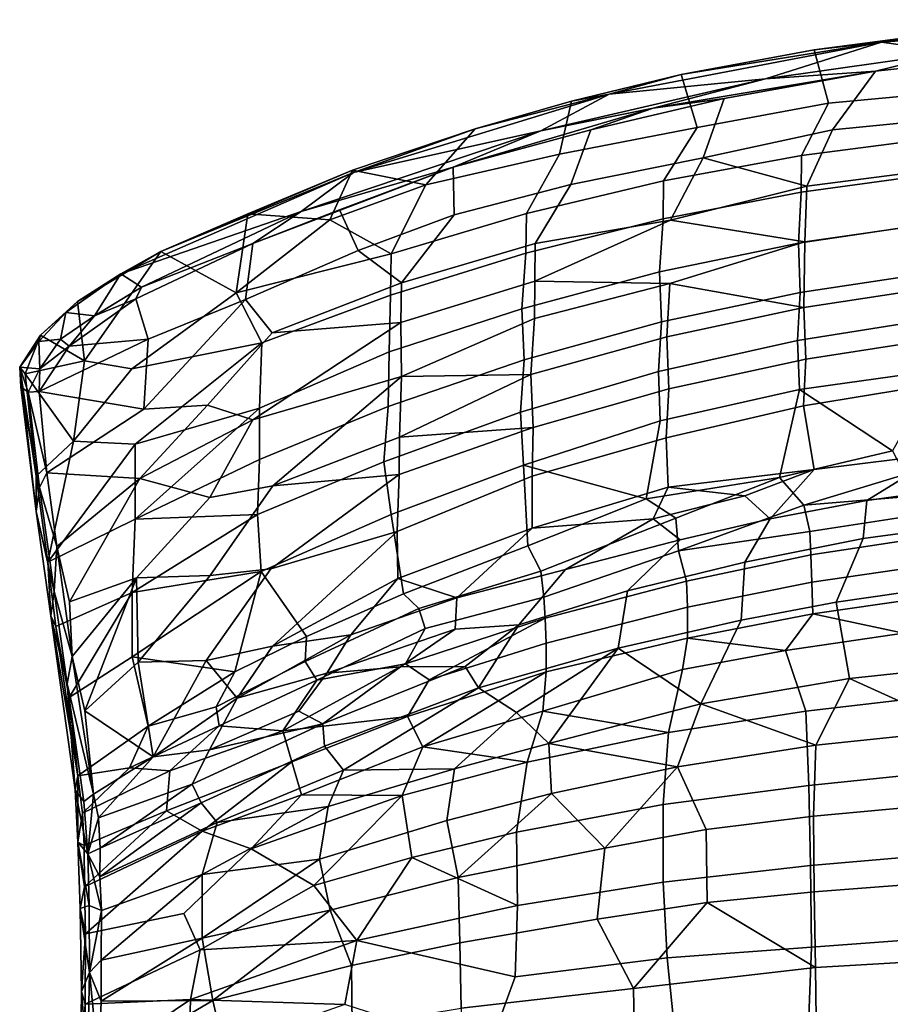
# Model space of a CAD drawing. Header units: millimetres. Extents: x -31 to 2906, y -30 to 542.
# Tile 41 of 54: x 2397 to 2559, y 358 to 541. Entities that reach past the tile are written whole.
import ezdxf

# ---------------------------------------------------------------- set-up
doc = ezdxf.new("R2010")
doc.units = ezdxf.units.MM
doc.layers.add('Layer 01', color=7, linetype='Continuous', true_color=0x000000)

msp = doc.modelspace()

# ---------------------------------------------------------------- linework, layer by layer
at = {"layer": 'Layer 01'}
for points in [[(2570.71, 535.36, 799.5), (2612.58, 541.45, 798.62), (2557.35, 537.27, 798.14)], [(2573.1, 539.55, 796.97), (2557.35, 537.27, 798.14), (2612.58, 541.45, 798.62)], [(2573.1, 539.55, 796.97), (2544.78, 535.8, 795.83), (2557.35, 537.27, 798.14)], [(2544.78, 535.8, 795.83), (2573.1, 539.55, 796.97), (2568.16, 527.8, 763.77), (2547.48, 525.87, 765.83)], [(2506.54, 527.57, 796.6), (2535.71, 530.4, 798.75), (2557.35, 537.27, 798.14)], [(2520, 531.21, 795.61), (2506.54, 527.57, 796.6), (2557.35, 537.27, 798.14)], [(2544.78, 535.8, 795.83), (2520, 531.21, 795.61), (2557.35, 537.27, 798.14)], [(2570.71, 535.36, 799.5), (2557.35, 537.27, 798.14), (2535.71, 530.4, 798.75)], [(2522.94, 521.33, 765.35), (2520, 531.21, 795.61), (2544.78, 535.8, 795.83), (2547.48, 525.87, 765.83)], [(2570.71, 535.36, 799.5), (2535.71, 530.4, 798.75), (2556.23, 531.85, 798.33)], [(2570.71, 535.36, 799.5), (2556.23, 531.85, 798.33), (2579.61, 534.37, 798.73)], [(2556.23, 531.85, 798.33), (2548.23, 520.89, 769.99), (2569.61, 523.03, 768.43), (2579.61, 534.37, 798.73)], [(2522.94, 521.33, 765.35), (2497.27, 516.39, 768.53), (2499.51, 526.22, 794.59), (2520, 531.21, 795.61)], [(2520, 531.21, 795.61), (2499.51, 526.22, 794.59), (2506.54, 527.57, 796.6)], [(2535.71, 530.4, 798.75), (2514.79, 524.96, 797.61), (2556.23, 531.85, 798.33)], [(2528, 526.72, 796.64), (2556.23, 531.85, 798.33), (2514.79, 524.96, 797.61)], [(2548.23, 520.89, 769.99), (2556.23, 531.85, 798.33), (2528, 526.72, 796.64), (2524.07, 515.65, 767.21)], [(2535.71, 530.4, 798.75), (2493.84, 520.7, 797.2), (2514.79, 524.96, 797.61)], [(2493.84, 520.7, 797.2), (2535.71, 530.4, 798.75), (2506.54, 527.57, 796.6)], [(2493.84, 520.7, 797.2), (2506.54, 527.57, 796.6), (2458.86, 512.96, 794.33)], [(2481.58, 521.07, 793.81), (2458.86, 512.96, 794.33), (2506.54, 527.57, 796.6)], [(2499.51, 526.22, 794.59), (2481.58, 521.07, 793.81), (2506.54, 527.57, 796.6)], [(2568.3, 519.47, 737.24), (2542.44, 516.11, 738.04), (2547.48, 525.87, 765.83), (2568.16, 527.8, 763.77)], [(2497.27, 516.39, 768.53), (2472.39, 510.65, 773.06), (2481.58, 521.07, 793.81), (2499.51, 526.22, 794.59)], [(2503.14, 520.89, 795.58), (2499.39, 510.72, 769.73), (2524.07, 515.65, 767.21), (2528, 526.72, 796.64)], [(2514.79, 524.96, 797.61), (2503.14, 520.89, 795.58), (2528, 526.72, 796.64)], [(2542.44, 516.11, 738.04), (2516.7, 511.38, 739.18), (2522.94, 521.33, 765.35), (2547.48, 525.87, 765.83)], [(2493.84, 520.7, 797.2), (2477.46, 513.95, 795.65), (2514.79, 524.96, 797.61)], [(2514.79, 524.96, 797.61), (2477.46, 513.95, 795.65), (2503.14, 520.89, 795.58)], [(2548.23, 520.89, 769.99), (2543.4, 510.4, 740.06), (2568.93, 513.7, 739.23), (2569.61, 523.03, 768.43)], [(2493.84, 520.7, 797.2), (2449.13, 505.64, 794.86), (2477.46, 513.95, 795.65)], [(2493.84, 520.7, 797.2), (2458.86, 512.96, 794.33), (2449.13, 505.64, 794.86)], [(2481.58, 521.07, 793.81), (2458.72, 513.39, 792.74), (2458.86, 512.96, 794.33)], [(2481.58, 521.07, 793.81), (2472.39, 510.65, 773.06), (2458.72, 513.39, 792.74)], [(2477.46, 513.95, 795.65), (2477.65, 505.04, 771.57), (2499.39, 510.72, 769.73), (2503.14, 520.89, 795.58)], [(2516.7, 511.38, 739.18), (2491.15, 505.27, 740.66), (2497.27, 516.39, 768.53), (2522.94, 521.33, 765.35)], [(2524.07, 515.65, 767.21), (2543.4, 510.4, 740.06), (2548.23, 520.89, 769.99)], [(2542.44, 516.11, 738.04), (2568.3, 519.47, 737.24), (2568.26, 512.8, 714.95), (2542.38, 509.28, 715.61)], [(2491.15, 505.27, 740.66), (2465.89, 497.8, 742.48), (2472.39, 510.65, 773.06), (2497.27, 516.39, 768.53)], [(2499.39, 510.72, 769.73), (2492.75, 499.72, 742.75), (2518.01, 504.03, 735.96), (2524.07, 515.65, 767.21)], [(2516.7, 511.38, 739.18), (2542.44, 516.11, 738.04), (2542.38, 509.28, 715.61), (2516.6, 504.32, 716.56)], [(2543.4, 510.4, 740.06), (2524.07, 515.65, 767.21), (2518.01, 504.03, 735.96)], [(2458.86, 512.96, 794.33), (2415.48, 494.04, 791.31), (2449.13, 505.64, 794.86)], [(2458.86, 512.96, 794.33), (2422.94, 498.18, 790.51), (2415.48, 494.04, 791.31)], [(2458.72, 513.39, 792.74), (2422.94, 498.18, 790.51), (2458.86, 512.96, 794.33)], [(2422.94, 498.18, 790.51), (2458.72, 513.39, 792.74), (2439.2, 505.23, 790.65)], [(2454.48, 504.09, 772.03), (2439.2, 505.23, 790.65), (2458.72, 513.39, 792.74)], [(2449.13, 505.64, 794.86), (2440.09, 499.73, 793.31), (2477.46, 513.95, 795.65)], [(2440.09, 499.73, 793.31), (2456.24, 505.98, 793.53), (2477.46, 513.95, 795.65)], [(2454.48, 504.09, 772.03), (2458.72, 513.39, 792.74), (2472.39, 510.65, 773.06)], [(2456.24, 505.98, 793.53), (2459.74, 498.41, 769.79), (2477.65, 505.04, 771.57), (2477.46, 513.95, 795.65)], [(2542.38, 509.28, 715.61), (2568.26, 512.8, 714.95), (2567.86, 503.63, 682.77), (2541.85, 499.79, 683)], [(2543.4, 510.4, 740.06), (2543.03, 500.02, 706.2), (2568.67, 503.68, 705.86), (2568.93, 513.7, 739.23)], [(2465.89, 497.8, 742.48), (2454.48, 504.09, 772.03), (2472.39, 510.65, 773.06)], [(2477.65, 505.04, 771.57), (2467.8, 492.36, 744.61), (2492.75, 499.72, 742.75), (2499.39, 510.72, 769.73)], [(2491.15, 505.27, 740.66), (2516.7, 511.38, 739.18), (2516.6, 504.32, 716.56), (2491.03, 497.92, 717.79)], [(2516.6, 504.32, 716.56), (2542.38, 509.28, 715.61), (2541.85, 499.79, 683), (2515.95, 494.41, 683.46)], [(2543.03, 500.02, 706.2), (2543.4, 510.4, 740.06), (2518.01, 504.03, 735.96)], [(2419.35, 491.57, 792.73), (2449.13, 505.64, 794.86), (2415.48, 494.04, 791.31)], [(2449.13, 505.64, 794.86), (2419.35, 491.57, 792.73), (2440.09, 499.73, 793.31)], [(2439.2, 505.23, 790.65), (2437.01, 490.52, 753.7), (2422.94, 498.18, 790.51)], [(2454.48, 504.09, 772.03), (2437.01, 490.52, 753.7), (2439.2, 505.23, 790.65)], [(2456.24, 505.98, 793.53), (2440.09, 499.73, 793.31), (2438.73, 489.25, 767.32), (2459.74, 498.41, 769.79)], [(2465.89, 497.8, 742.48), (2491.15, 505.27, 740.66), (2491.03, 497.92, 717.79), (2465.75, 490.08, 719.3)], [(2454.48, 504.09, 772.03), (2465.89, 497.8, 742.48), (2437.01, 490.52, 753.7)], [(2467.8, 492.36, 744.61), (2477.65, 505.04, 771.57), (2459.74, 498.41, 769.79)], [(2491.03, 497.92, 717.79), (2516.6, 504.32, 716.56), (2515.95, 494.41, 683.46), (2490.27, 487.5, 684.15)], [(2518.01, 504.03, 735.96), (2492.75, 499.72, 742.75), (2492.68, 492.69, 721.01)], [(2517.87, 492.23, 697.22), (2543.03, 500.02, 706.2), (2518.01, 504.03, 735.96), (2492.68, 492.69, 721.01)], [(2541.85, 499.79, 683), (2567.86, 503.63, 682.77), (2568.15, 494.46, 647.73), (2542.19, 490.57, 648.19)], [(2543.03, 500.02, 706.2), (2542.87, 487.76, 662.33), (2568.55, 491.66, 662.18), (2568.67, 503.68, 705.86)], [(2418.32, 489.4, 791.19), (2420.6, 481.84, 769.2), (2438.73, 489.25, 767.32), (2440.09, 499.73, 793.31)], [(2418.32, 489.4, 791.19), (2440.09, 499.73, 793.31), (2419.35, 491.57, 792.73)], [(2467.8, 492.36, 744.61), (2467.72, 484.99, 722.58), (2492.68, 492.69, 721.01), (2492.75, 499.72, 742.75)], [(2515.95, 494.41, 683.46), (2541.85, 499.79, 683), (2542.19, 490.57, 648.19), (2516.34, 485.08, 648.83)], [(2542.87, 487.76, 662.33), (2543.03, 500.02, 706.2), (2517.87, 492.23, 697.22)], [(2415.48, 494.04, 791.31), (2422.94, 498.18, 790.51), (2407.41, 488.91, 785.39)], [(2422.94, 498.18, 790.51), (2408.7, 477.82, 755.25), (2407.41, 488.91, 785.39)], [(2422.94, 498.18, 790.51), (2437.01, 490.52, 753.7), (2417.57, 476.34, 739.13), (2408.7, 477.82, 755.25)], [(2437.01, 490.52, 753.7), (2465.89, 497.8, 742.48), (2465.75, 490.08, 719.3), (2441.78, 481.2, 721.03)], [(2443.73, 483.01, 744.47), (2467.8, 492.36, 744.61), (2459.74, 498.41, 769.79), (2438.73, 489.25, 767.32)], [(2465.75, 490.08, 719.3), (2491.03, 497.92, 717.79), (2490.27, 487.5, 684.15), (2465.5, 479.47, 685.8)], [(2490.27, 487.5, 684.15), (2515.95, 494.41, 683.46), (2516.34, 485.08, 648.83), (2490.69, 477.98, 649.66)], [(2542.19, 490.57, 648.19), (2568.15, 494.46, 647.73), (2567.82, 485.78, 613.11), (2541.7, 481.61, 613.18)], [(2405.22, 486.8, 785.9), (2410.58, 486.23, 789.89), (2415.48, 494.04, 791.31)], [(2415.48, 494.04, 791.31), (2407.41, 488.91, 785.39), (2405.22, 486.8, 785.9)], [(2419.35, 491.57, 792.73), (2415.48, 494.04, 791.31), (2410.58, 486.23, 789.89)], [(2467.8, 492.36, 744.61), (2443.73, 483.01, 744.47), (2467.72, 484.99, 722.58)], [(2467.72, 484.99, 722.58), (2467.81, 474.87, 690.3), (2492.6, 485.68, 698.3), (2492.68, 492.69, 721.01)], [(2517.87, 492.23, 697.22), (2492.68, 492.69, 721.01), (2492.6, 485.68, 698.3)], [(2419.35, 491.57, 792.73), (2410.58, 486.23, 789.89), (2418.32, 489.4, 791.19)], [(2437.01, 490.52, 753.7), (2441.78, 481.2, 721.03), (2417.57, 476.34, 739.13)], [(2492.6, 485.68, 698.3), (2491.94, 475.27, 663.32), (2517.3, 482.3, 662.72), (2517.87, 492.23, 697.22)], [(2516.34, 485.08, 648.83), (2542.19, 490.57, 648.19), (2541.7, 481.61, 613.18), (2515.74, 475.8, 613.57)], [(2542.87, 487.76, 662.33), (2517.87, 492.23, 697.22), (2517.3, 482.3, 662.72)], [(2542.87, 487.76, 662.33), (2543.22, 478.14, 624.76), (2568.84, 482.08, 624.3), (2568.55, 491.66, 662.18)], [(2400.52, 482.57, 778.26), (2405.22, 486.8, 785.9), (2407.41, 488.91, 785.39)], [(2407.41, 488.91, 785.39), (2408.7, 477.82, 755.25), (2400.52, 482.57, 778.26)], [(2405.88, 480.52, 784.43), (2420.6, 481.84, 769.2), (2418.32, 489.4, 791.19)], [(2410.58, 486.23, 789.89), (2405.88, 480.52, 784.43), (2418.32, 489.4, 791.19)], [(2438.73, 489.25, 767.32), (2420.6, 481.84, 769.2), (2419.81, 468.79, 735.11)], [(2431.68, 469.52, 720.83), (2443.73, 483.01, 744.47), (2438.73, 489.25, 767.32), (2419.81, 468.79, 735.11)], [(2441.78, 481.2, 721.03), (2465.75, 490.08, 719.3), (2465.5, 479.47, 685.8), (2441.35, 469, 683.82)], [(2400.23, 481.4, 780.34), (2404.23, 481.87, 784.77), (2405.22, 486.8, 785.9)], [(2400.52, 482.57, 778.26), (2400.23, 481.4, 780.34), (2405.22, 486.8, 785.9)], [(2410.58, 486.23, 789.89), (2405.22, 486.8, 785.9), (2404.23, 481.87, 784.77)], [(2465.5, 479.47, 685.8), (2490.27, 487.5, 684.15), (2490.69, 477.98, 649.66), (2465.37, 469.28, 650.69)], [(2517.3, 482.3, 662.72), (2517.7, 472.58, 625.4), (2543.22, 478.14, 624.76), (2542.87, 487.76, 662.33)], [(2410.58, 486.23, 789.89), (2404.23, 481.87, 784.77), (2405.88, 480.52, 784.43)], [(2440.08, 466.79, 700.85), (2467.72, 484.99, 722.58), (2443.73, 483.01, 744.47), (2431.68, 469.52, 720.83)], [(2467.72, 484.99, 722.58), (2440.08, 466.79, 700.85), (2467.81, 474.87, 690.3)], [(2491.94, 475.27, 663.32), (2492.6, 485.68, 698.3), (2467.81, 474.87, 690.3)], [(2490.69, 477.98, 649.66), (2516.34, 485.08, 648.83), (2515.74, 475.8, 613.57), (2489.99, 468.26, 613.98)], [(2541.7, 481.61, 613.18), (2567.82, 485.78, 613.11), (2567.85, 476.04, 571.69), (2542.02, 472.49, 574.68)], [(2400.52, 482.57, 778.26), (2396.63, 476.63, 770.76), (2400.23, 481.4, 780.34)], [(2397.65, 475.38, 764.34), (2396.63, 476.63, 770.76), (2400.52, 482.57, 778.26)], [(2396.63, 476.63, 770.76), (2400.37, 476.33, 778.28), (2400.23, 481.4, 780.34)], [(2408.7, 477.82, 755.25), (2397.65, 475.38, 764.34), (2400.52, 482.57, 778.26)], [(2404.23, 481.87, 784.77), (2400.23, 481.4, 780.34), (2400.37, 476.33, 778.28)], [(2420.6, 481.84, 769.2), (2400.26, 472.1, 770.79), (2419.81, 468.79, 735.11)], [(2400.26, 472.1, 770.79), (2420.6, 481.84, 769.2), (2405.88, 480.52, 784.43)], [(2404.23, 481.87, 784.77), (2400.37, 476.33, 778.28), (2405.88, 480.52, 784.43)], [(2491.94, 475.27, 663.32), (2492.39, 465.39, 626.24), (2517.7, 472.58, 625.4), (2517.3, 482.3, 662.72)], [(2515.74, 475.8, 613.57), (2541.7, 481.61, 613.18), (2542.02, 472.49, 574.68), (2516.08, 466.61, 575.39)], [(2543.22, 478.14, 624.76), (2542.81, 469.39, 589.48), (2568.54, 473.63, 589.64), (2568.84, 482.08, 624.3)], [(2405.88, 480.52, 784.43), (2400.37, 476.33, 778.28), (2400.26, 472.1, 770.79)], [(2417.57, 476.34, 739.13), (2441.78, 481.2, 721.03), (2418.19, 462.29, 697.63), (2406.64, 462.83, 717.1)], [(2441.35, 469, 683.82), (2418.19, 462.29, 697.63), (2441.78, 481.2, 721.03)], [(2441.35, 469, 683.82), (2465.5, 479.47, 685.8), (2465.37, 469.28, 650.69), (2441.37, 459.4, 651.87)], [(2406.64, 462.83, 717.1), (2397.65, 475.38, 764.34), (2408.7, 477.82, 755.25)], [(2408.7, 477.82, 755.25), (2417.57, 476.34, 739.13), (2406.64, 462.83, 717.1)], [(2465.37, 469.28, 650.69), (2490.69, 477.98, 649.66), (2489.99, 468.26, 613.98), (2464.53, 458.95, 614.3)], [(2517.7, 472.58, 625.4), (2517.19, 463.46, 589.6), (2542.81, 469.39, 589.48), (2543.22, 478.14, 624.76)], [(2396.83, 472.94, 764.88), (2398.2, 471.94, 769.39), (2396.63, 476.63, 770.76)], [(2400.37, 476.33, 778.28), (2396.63, 476.63, 770.76), (2398.2, 471.94, 769.39)], [(2396.63, 476.63, 770.76), (2399.71, 456.28, 709.45), (2399.71, 449.69, 694.65)], [(2396.83, 472.94, 764.88), (2396.63, 476.63, 770.76), (2399.71, 449.69, 694.65)], [(2396.63, 476.63, 770.76), (2397.65, 475.38, 764.34), (2399.71, 456.28, 709.45)], [(2400.26, 472.1, 770.79), (2400.37, 476.33, 778.28), (2398.2, 471.94, 769.39)], [(2489.99, 468.26, 613.98), (2515.74, 475.8, 613.57), (2516.08, 466.61, 575.39), (2490.56, 458.34, 573.47)], [(2567.85, 476.04, 571.69), (2559.42, 461.05, 510.67), (2542.02, 472.49, 574.68)], [(2406.64, 462.83, 717.1), (2399.71, 456.28, 709.45), (2397.65, 475.38, 764.34)], [(2443.84, 454.49, 655.95), (2467.81, 474.87, 690.3), (2440.08, 466.79, 700.85), (2432.1, 452.32, 667.22)], [(2467.81, 474.87, 690.3), (2443.84, 454.49, 655.95), (2467.48, 463.59, 652.39)], [(2491.94, 475.27, 663.32), (2467.81, 474.87, 690.3), (2467.48, 463.59, 652.39)], [(2492.39, 465.39, 626.24), (2491.94, 475.27, 663.32), (2467.48, 463.59, 652.39)], [(2396.83, 472.94, 764.88), (2400.35, 454.19, 719.22), (2398.2, 471.94, 769.39)], [(2396.83, 472.94, 764.88), (2399.71, 449.69, 694.65), (2400.35, 454.19, 719.22)], [(2398.2, 471.94, 769.39), (2401.7, 456.9, 728.43), (2400.26, 472.1, 770.79)], [(2419.81, 468.79, 735.11), (2400.26, 472.1, 770.79), (2401.7, 456.9, 728.43)], [(2492.39, 465.39, 626.24), (2492.2, 456.3, 591.31), (2517.19, 463.46, 589.6), (2517.7, 472.58, 625.4)], [(2516.08, 466.61, 575.39), (2542.02, 472.49, 574.68), (2538.29, 456.07, 506.3), (2513.44, 452.09, 516.21)], [(2542.02, 472.49, 574.68), (2559.42, 461.05, 510.67), (2538.29, 456.07, 506.3)], [(2542.81, 469.39, 589.48), (2544.78, 457.55, 536.86), (2568.83, 460.5, 532.26), (2568.54, 473.63, 589.64)], [(2400.35, 454.19, 719.22), (2401.7, 456.9, 728.43), (2398.2, 471.94, 769.39)], [(2419.03, 455.87, 698.93), (2431.68, 469.52, 720.83), (2419.81, 468.79, 735.11), (2401.7, 456.9, 728.43)], [(2418.19, 462.29, 697.63), (2441.35, 469, 683.82), (2418.16, 448.3, 653.7)], [(2441.37, 459.4, 651.87), (2418.16, 448.3, 653.7), (2441.35, 469, 683.82)], [(2431.68, 469.52, 720.83), (2419.03, 455.87, 698.93), (2440.08, 466.79, 700.85)], [(2441.37, 459.4, 651.87), (2465.37, 469.28, 650.69), (2464.53, 458.95, 614.3), (2440.97, 449.16, 616.79)], [(2517.19, 463.46, 589.6), (2517.55, 454.26, 550.61), (2544.78, 457.55, 536.86), (2542.81, 469.39, 589.48)], [(2440.08, 466.79, 700.85), (2419.03, 455.87, 698.93), (2432.1, 452.32, 667.22)], [(2464.53, 458.95, 614.3), (2489.99, 468.26, 613.98), (2490.56, 458.34, 573.47), (2465.89, 449.12, 573.95)], [(2516.08, 466.61, 575.39), (2513.44, 452.09, 516.21), (2490.56, 458.34, 573.47)], [(2467.4, 456.58, 627.27), (2467.03, 445.99, 587.82), (2492.2, 456.3, 591.31), (2492.39, 465.39, 626.24)], [(2492.39, 465.39, 626.24), (2467.48, 463.59, 652.39), (2467.4, 456.58, 627.27)], [(2467.48, 463.59, 652.39), (2443.84, 454.49, 655.95), (2467.4, 456.58, 627.27)], [(2492.2, 456.3, 591.31), (2492.2, 446.61, 551.7), (2517.55, 454.26, 550.61), (2517.19, 463.46, 589.6)], [(2399.71, 456.28, 709.45), (2406.64, 462.83, 717.1), (2401.85, 440.27, 657.47)], [(2418.19, 462.29, 697.63), (2401.85, 440.27, 657.47), (2406.64, 462.83, 717.1)], [(2418.16, 448.3, 653.7), (2401.85, 440.27, 657.47), (2418.19, 462.29, 697.63)], [(2561.7, 456.59, 492.13), (2542.87, 450.89, 485.28), (2538.29, 456.07, 506.3), (2559.42, 461.05, 510.67)], [(2440.97, 449.16, 616.79), (2418.16, 448.3, 653.7), (2441.37, 459.4, 651.87)], [(2554.62, 451.76, 505.12), (2568.83, 460.5, 532.26), (2544.78, 457.55, 536.86), (2536.57, 448.32, 506.2)], [(2568.83, 460.5, 532.26), (2554.62, 451.76, 505.12), (2577.64, 454.93, 504.39)], [(2440.97, 449.16, 616.79), (2464.53, 458.95, 614.3), (2465.89, 449.12, 573.95), (2441.69, 438.49, 575.52)], [(2491.41, 443.28, 508.96), (2468.23, 434.37, 509.92), (2465.89, 449.12, 573.95), (2490.56, 458.34, 573.47)], [(2513.44, 452.09, 516.21), (2491.41, 443.28, 508.96), (2490.56, 458.34, 573.47)], [(2517.55, 454.26, 550.61), (2531.87, 452.65, 527.91), (2544.78, 457.55, 536.86)], [(2531.87, 452.65, 527.91), (2536.57, 448.32, 506.2), (2544.78, 457.55, 536.86)], [(2399.71, 456.28, 709.45), (2401.85, 440.27, 657.47), (2399.71, 449.69, 694.65)], [(2400.35, 454.19, 719.22), (2403.53, 443.17, 686.22), (2401.7, 456.9, 728.43)], [(2419.03, 455.87, 698.93), (2401.7, 456.9, 728.43), (2403.53, 443.17, 686.22)], [(2405.9, 432.83, 650.24), (2419.03, 455.87, 698.93), (2403.53, 443.17, 686.22)], [(2418.44, 437.31, 641.51), (2432.1, 452.32, 667.22), (2419.03, 455.87, 698.93), (2405.9, 432.83, 650.24)], [(2443.47, 439.01, 601.78), (2467.4, 456.58, 627.27), (2443.84, 454.49, 655.95), (2432.15, 437.76, 617.85)], [(2467.4, 456.58, 627.27), (2443.47, 439.01, 601.78), (2467.03, 445.99, 587.82)], [(2467.03, 445.99, 587.82), (2467.17, 437.22, 553.03), (2492.2, 446.61, 551.7), (2492.2, 456.3, 591.31)], [(2518.98, 448.44, 495.74), (2513.44, 452.09, 516.21), (2538.29, 456.07, 506.3)], [(2542.87, 450.89, 485.28), (2519.51, 442.34, 477.8), (2518.98, 448.44, 495.74), (2538.29, 456.07, 506.3)], [(2542.87, 450.89, 485.28), (2561.7, 456.59, 492.13), (2563.24, 452.59, 479.67)], [(2403.03, 434.77, 656.75), (2400.35, 454.19, 719.22), (2399.71, 449.69, 694.65)], [(2400.35, 454.19, 719.22), (2403.03, 434.77, 656.75), (2403.53, 443.17, 686.22)], [(2432.15, 437.76, 617.85), (2443.84, 454.49, 655.95), (2432.1, 452.32, 667.22), (2418.44, 437.31, 641.51)], [(2492.2, 446.61, 551.7), (2514.76, 448.32, 528.6), (2517.55, 454.26, 550.61)], [(2517.55, 454.26, 550.61), (2514.76, 448.32, 528.6), (2531.87, 452.65, 527.91)], [(2554.62, 451.76, 505.12), (2553.95, 444.68, 483.79), (2571.88, 447.1, 482.72), (2577.64, 454.93, 504.39)], [(2518.98, 448.44, 495.74), (2493.81, 438.6, 490.15), (2491.41, 443.28, 508.96), (2513.44, 452.09, 516.21)], [(2519.81, 444.42, 507.34), (2536.57, 448.32, 506.2), (2531.87, 452.65, 527.91), (2514.76, 448.32, 528.6)], [(2563.24, 452.59, 479.67), (2563.34, 448.94, 470.97), (2543.96, 445.96, 472.54), (2542.87, 450.89, 485.28)], [(2519.51, 442.34, 477.8), (2542.87, 450.89, 485.28), (2543.96, 445.96, 472.54)], [(2536.57, 448.32, 506.2), (2531.86, 440.25, 485.06), (2553.95, 444.68, 483.79), (2554.62, 451.76, 505.12)], [(2402.43, 430.27, 629.59), (2403.03, 434.77, 656.75), (2399.71, 449.69, 694.65)], [(2401.85, 440.27, 657.47), (2402.43, 430.27, 629.59), (2399.71, 449.69, 694.65)], [(2417.59, 434.6, 608.26), (2403.39, 428.24, 615.3), (2401.85, 440.27, 657.47), (2418.16, 448.3, 653.7)], [(2418.16, 448.3, 653.7), (2440.97, 449.16, 616.79), (2417.59, 434.6, 608.26)], [(2441.69, 438.49, 575.52), (2417.59, 434.6, 608.26), (2440.97, 449.16, 616.79)], [(2468.23, 434.37, 509.92), (2450.1, 426.37, 511.65), (2441.69, 438.49, 575.52), (2465.89, 449.12, 573.95)], [(2492.2, 446.61, 551.7), (2478.13, 433.59, 519.53), (2498.43, 438.89, 511.13), (2514.76, 448.32, 528.6)], [(2519.51, 442.34, 477.8), (2494.36, 433.71, 477.26), (2493.81, 438.6, 490.15), (2518.98, 448.44, 495.74)], [(2514.76, 448.32, 528.6), (2498.43, 438.89, 511.13), (2519.81, 444.42, 507.34)], [(2531.86, 440.25, 485.06), (2536.57, 448.32, 506.2), (2519.81, 444.42, 507.34), (2509.96, 434.88, 487.35)], [(2563.34, 448.94, 470.97), (2563.46, 444.54, 462.54), (2544.14, 441.65, 464.1), (2543.96, 445.96, 472.54)], [(2467.17, 437.22, 553.03), (2478.13, 433.59, 519.53), (2492.2, 446.61, 551.7)], [(2567.83, 435.5, 461.95), (2571.88, 447.1, 482.72), (2553.95, 444.68, 483.79), (2548.9, 432.77, 463.25)], [(2443.79, 424.57, 546.5), (2467.03, 445.99, 587.82), (2443.47, 439.01, 601.78), (2431.42, 421.91, 561.41)], [(2467.03, 445.99, 587.82), (2443.79, 424.57, 546.5), (2467.17, 437.22, 553.03)], [(2543.96, 445.96, 472.54), (2544.14, 441.65, 464.1), (2520.98, 436.74, 465.74), (2519.51, 442.34, 477.8)], [(2531.86, 440.25, 485.06), (2531.15, 429.44, 464.72), (2548.9, 432.77, 463.25), (2553.95, 444.68, 483.79)], [(2563.46, 444.54, 462.54), (2563.58, 439.31, 454.56), (2544.32, 436.54, 456.14), (2544.14, 441.65, 464.1)], [(2403.53, 443.17, 686.22), (2403.03, 434.77, 656.75), (2406.42, 422.66, 615.85)], [(2406.42, 422.66, 615.85), (2405.9, 432.83, 650.24), (2403.53, 443.17, 686.22)], [(2491.41, 443.28, 508.96), (2493.81, 438.6, 490.15), (2471.08, 431.63, 496.22), (2468.23, 434.37, 509.92)], [(2509.96, 434.88, 487.35), (2519.81, 444.42, 507.34), (2498.43, 438.89, 511.13), (2489.7, 428.56, 489.45)], [(2519.51, 442.34, 477.8), (2520.98, 436.74, 465.74), (2494.63, 429.8, 469.24), (2494.36, 433.71, 477.26)], [(2544.14, 441.65, 464.1), (2544.32, 436.54, 456.14), (2521.16, 431.85, 458.06), (2520.98, 436.74, 465.74)], [(2401.85, 440.27, 657.47), (2403.39, 428.24, 615.3), (2402.43, 430.27, 629.59)], [(2432.15, 437.76, 617.85), (2418.7, 421.58, 586.54), (2431.42, 421.91, 561.41), (2443.47, 439.01, 601.78)], [(2509.96, 434.88, 487.35), (2508.23, 424.23, 467.58), (2531.15, 429.44, 464.72), (2531.86, 440.25, 485.06)], [(2563.58, 439.31, 454.56), (2563.91, 433.39, 447.38), (2544.52, 430.63, 448.86), (2544.32, 436.54, 456.14)], [(2418.44, 437.31, 641.51), (2405.9, 432.83, 650.24), (2406.42, 422.66, 615.85)], [(2408.76, 412.5, 576), (2418.44, 437.31, 641.51), (2406.42, 422.66, 615.85)], [(2418.44, 437.31, 641.51), (2408.76, 412.5, 576), (2418.7, 421.58, 586.54)], [(2417.59, 434.6, 608.26), (2441.69, 438.49, 575.52), (2417.6, 422.61, 564.88)], [(2441.69, 438.49, 575.52), (2436.73, 419.82, 513.11), (2417.6, 422.61, 564.88)], [(2432.15, 437.76, 617.85), (2418.44, 437.31, 641.51), (2418.7, 421.58, 586.54)], [(2450.1, 426.37, 511.65), (2436.73, 419.82, 513.11), (2441.69, 438.49, 575.52)], [(2458.37, 426.73, 526.6), (2467.17, 437.22, 553.03), (2443.79, 424.57, 546.5)], [(2458.37, 426.73, 526.6), (2478.13, 433.59, 519.53), (2467.17, 437.22, 553.03)], [(2493.81, 438.6, 490.15), (2494.36, 433.71, 477.26), (2472.23, 427.87, 484.14), (2471.08, 431.63, 496.22)], [(2477.83, 427.77, 500.2), (2489.7, 428.56, 489.45), (2498.43, 438.89, 511.13), (2478.13, 433.59, 519.53)], [(2520.98, 436.74, 465.74), (2521.16, 431.85, 458.06), (2494.81, 425.13, 461.59), (2494.63, 429.8, 469.24)], [(2544.32, 436.54, 456.14), (2544.52, 430.63, 448.86), (2521.19, 426.06, 450.87), (2521.16, 431.85, 458.06)], [(2551.39, 418.53, 447.41), (2576.43, 421.22, 445.64), (2567.83, 435.5, 461.95), (2548.9, 432.77, 463.25)], [(2405.5, 417.56, 594.75), (2403.03, 434.77, 656.75), (2402.43, 430.27, 629.59)], [(2405.5, 417.56, 594.75), (2406.42, 422.66, 615.85), (2403.03, 434.77, 656.75)], [(2417.59, 434.6, 608.26), (2405.85, 415, 563.67), (2403.39, 428.24, 615.3)], [(2417.59, 434.6, 608.26), (2417.6, 422.61, 564.88), (2405.85, 415, 563.67)], [(2468.23, 434.37, 509.92), (2471.08, 431.63, 496.22), (2449.88, 421.73, 496.18), (2450.1, 426.37, 511.65)], [(2453.92, 419.56, 508.26), (2477.83, 427.77, 500.2), (2478.13, 433.59, 519.53), (2458.37, 426.73, 526.6)], [(2494.36, 433.71, 477.26), (2494.63, 429.8, 469.24), (2468.59, 421.29, 473.51), (2472.23, 427.87, 484.14)], [(2489.7, 428.56, 489.45), (2482.17, 416.79, 471.64), (2508.23, 424.23, 467.58), (2509.96, 434.88, 487.35)], [(2472.23, 427.87, 484.14), (2452.02, 418.26, 484.31), (2449.88, 421.73, 496.18), (2471.08, 431.63, 496.22)], [(2521.16, 431.85, 458.06), (2521.19, 426.06, 450.87), (2494.82, 419.82, 454.75), (2494.81, 425.13, 461.59)], [(2531.15, 429.44, 464.72), (2523.62, 413.84, 450.22), (2551.39, 418.53, 447.41), (2548.9, 432.77, 463.25)], [(2563.91, 433.39, 447.38), (2561.45, 427.04, 441.65), (2544.52, 430.63, 448.86)], [(2402.43, 430.27, 629.59), (2406.98, 397.81, 504.79), (2405.5, 417.56, 594.75)], [(2407.47, 400.38, 506.71), (2406.98, 397.81, 504.79), (2402.43, 430.27, 629.59)], [(2403.39, 428.24, 615.3), (2407.47, 400.38, 506.71), (2402.43, 430.27, 629.59)], [(2473, 418.31, 465.21), (2468.59, 421.29, 473.51), (2494.63, 429.8, 469.24)], [(2473, 418.31, 465.21), (2494.63, 429.8, 469.24), (2494.81, 425.13, 461.59)], [(2544.52, 430.63, 448.86), (2539.45, 423.78, 443.45), (2521.19, 426.06, 450.87)], [(2544.52, 430.63, 448.86), (2561.45, 427.04, 441.65), (2539.45, 423.78, 443.45)], [(2403.39, 428.24, 615.3), (2405.85, 415, 563.67), (2407.47, 400.38, 506.71)], [(2467.65, 420.76, 493.05), (2479.68, 420.82, 480.84), (2489.7, 428.56, 489.45), (2477.83, 427.77, 500.2)], [(2482.17, 416.79, 471.64), (2489.7, 428.56, 489.45), (2479.68, 420.82, 480.84)], [(2508.23, 424.23, 467.58), (2523.62, 413.84, 450.22), (2531.15, 429.44, 464.72)], [(2449.88, 421.73, 496.18), (2433.26, 413.26, 497.57), (2436.73, 419.82, 513.11), (2450.1, 426.37, 511.65)], [(2437.19, 414.86, 522.35), (2458.37, 426.73, 526.6), (2443.79, 424.57, 546.5)], [(2453.92, 419.56, 508.26), (2458.37, 426.73, 526.6), (2437.19, 414.86, 522.35)], [(2468.59, 421.29, 473.51), (2452.02, 418.26, 484.31), (2472.23, 427.87, 484.14)], [(2467.65, 420.76, 493.05), (2477.83, 427.77, 500.2), (2453.92, 419.56, 508.26)], [(2561.45, 427.04, 441.65), (2564.54, 414.95, 432.76), (2543.25, 412.44, 434.49), (2539.45, 423.78, 443.45)], [(2431.42, 421.91, 561.41), (2437.19, 414.86, 522.35), (2443.79, 424.57, 546.5)], [(2494.81, 425.13, 461.59), (2494.82, 419.82, 454.75), (2468.93, 411.47, 458.58), (2473, 418.31, 465.21)], [(2494.18, 412.43, 447.52), (2494.82, 419.82, 454.75), (2521.19, 426.06, 450.87), (2520.24, 420.22, 445.5)], [(2521.19, 426.06, 450.87), (2539.45, 423.78, 443.45), (2520.24, 420.22, 445.5)], [(2406.42, 422.66, 615.85), (2405.5, 417.56, 594.75), (2410.38, 396.98, 516.7)], [(2417.6, 422.61, 564.88), (2420.6, 409.66, 509.79), (2407.47, 400.38, 506.71), (2405.85, 415, 563.67)], [(2406.42, 422.66, 615.85), (2410.38, 396.98, 516.7), (2408.76, 412.5, 576)], [(2420.6, 409.66, 509.79), (2417.6, 422.61, 564.88), (2436.73, 419.82, 513.11)], [(2489.3, 412.19, 461.38), (2508.23, 424.23, 467.58), (2482.17, 416.79, 471.64)], [(2495.32, 406.45, 453.21), (2508.23, 424.23, 467.58), (2489.3, 412.19, 461.38)], [(2523.62, 413.84, 450.22), (2508.23, 424.23, 467.58), (2495.32, 406.45, 453.21)], [(2543.25, 412.44, 434.49), (2517.59, 408.48, 437.56), (2520.24, 420.22, 445.5), (2539.45, 423.78, 443.45)], [(2418.7, 421.58, 586.54), (2408.76, 412.5, 576), (2421.54, 403.92, 516.14)], [(2431.42, 421.91, 561.41), (2418.7, 421.58, 586.54), (2421.54, 403.92, 516.14)], [(2421.54, 403.92, 516.14), (2437.19, 414.86, 522.35), (2431.42, 421.91, 561.41)], [(2449.88, 421.73, 496.18), (2452.02, 418.26, 484.31), (2433.84, 409.7, 487.37), (2433.26, 413.26, 497.57)], [(2473, 418.31, 465.21), (2468.93, 411.47, 458.58), (2445.69, 408.8, 471.89), (2468.59, 421.29, 473.51)], [(2445.69, 408.8, 471.89), (2452.02, 418.26, 484.31), (2468.59, 421.29, 473.51)], [(2448.67, 412.46, 495.68), (2453.19, 410.12, 484.41), (2467.65, 420.76, 493.05), (2453.92, 419.56, 508.26)], [(2479.68, 420.82, 480.84), (2467.65, 420.76, 493.05), (2453.19, 410.12, 484.41)], [(2453.19, 410.12, 484.41), (2453.5, 405.92, 476.4), (2482.17, 416.79, 471.64), (2479.68, 420.82, 480.84)], [(2576.43, 421.22, 445.64), (2551.39, 418.53, 447.41), (2572.5, 408.98, 438.2)], [(2433.26, 413.26, 497.57), (2420.6, 409.66, 509.79), (2436.73, 419.82, 513.11)], [(2432.05, 405.24, 500.84), (2448.67, 412.46, 495.68), (2453.92, 419.56, 508.26), (2437.19, 414.86, 522.35)], [(2494.82, 419.82, 454.75), (2471.81, 405.79, 451.16), (2468.93, 411.47, 458.58)], [(2494.82, 419.82, 454.75), (2494.18, 412.43, 447.52), (2471.81, 405.79, 451.16)], [(2517.59, 408.48, 437.56), (2494.18, 412.43, 447.52), (2520.24, 420.22, 445.5)], [(2408.62, 395.63, 508.92), (2410.38, 396.98, 516.7), (2405.5, 417.56, 594.75)], [(2408.62, 395.63, 508.92), (2405.5, 417.56, 594.75), (2406.98, 397.81, 504.79)], [(2445.69, 408.8, 471.89), (2433.84, 409.7, 487.37), (2452.02, 418.26, 484.31)], [(2551.39, 418.53, 447.41), (2523.62, 413.84, 450.22), (2545.07, 406.09, 440.45)], [(2545.07, 406.09, 440.45), (2572.5, 408.98, 438.2), (2551.39, 418.53, 447.41)], [(2457.03, 401.47, 467.26), (2482.17, 416.79, 471.64), (2453.5, 405.92, 476.4)], [(2457.03, 401.47, 467.26), (2477.71, 401.7, 456.38), (2489.3, 412.19, 461.38), (2482.17, 416.79, 471.64)], [(2433.26, 413.26, 497.57), (2433.84, 409.7, 487.37), (2417.13, 401.91, 493.47), (2420.6, 409.66, 509.79)], [(2432.05, 405.24, 500.84), (2437.19, 414.86, 522.35), (2421.54, 403.92, 516.14)], [(2519.28, 402.1, 443.45), (2523.62, 413.84, 450.22), (2495.32, 406.45, 453.21)], [(2545.07, 406.09, 440.45), (2523.62, 413.84, 450.22), (2519.28, 402.1, 443.45)], [(2543.25, 412.44, 434.49), (2564.54, 414.95, 432.76), (2564.77, 400.74, 426.28), (2543.81, 398.59, 428.01)], [(2410.38, 396.98, 516.7), (2421.54, 403.92, 516.14), (2408.76, 412.5, 576)], [(2453.19, 410.12, 484.41), (2448.67, 412.46, 495.68), (2432.05, 405.24, 500.84)], [(2445.69, 408.8, 471.89), (2468.93, 411.47, 458.58), (2447.38, 402.99, 462.57)], [(2449.17, 396.84, 454.86), (2447.38, 402.99, 462.57), (2468.93, 411.47, 458.58), (2471.81, 405.79, 451.16)], [(2491.29, 402.93, 441.56), (2471.81, 405.79, 451.16), (2494.18, 412.43, 447.52)], [(2477.71, 401.7, 456.38), (2495.32, 406.45, 453.21), (2489.3, 412.19, 461.38)], [(2517.59, 408.48, 437.56), (2491.29, 402.93, 441.56), (2494.18, 412.43, 447.52)], [(2517.59, 408.48, 437.56), (2543.25, 412.44, 434.49), (2543.81, 398.59, 428.01), (2516.65, 395.08, 431.26)], [(2417.13, 401.91, 493.47), (2407.47, 400.38, 506.71), (2420.6, 409.66, 509.79)], [(2433.84, 409.7, 487.37), (2424.61, 401.3, 481.32), (2417.13, 401.91, 493.47)], [(2424.61, 401.3, 481.32), (2433.84, 409.7, 487.37), (2445.69, 408.8, 471.89)], [(2453.19, 410.12, 484.41), (2432.05, 405.24, 500.84), (2428.8, 398.82, 489.87)], [(2428.8, 398.82, 489.87), (2430.47, 395.38, 481.15), (2453.5, 405.92, 476.4), (2453.19, 410.12, 484.41)], [(2424.02, 393.88, 469.64), (2424.61, 401.3, 481.32), (2445.69, 408.8, 471.89), (2447.38, 402.99, 462.57)], [(2491.29, 402.93, 441.56), (2517.59, 408.48, 437.56), (2516.65, 395.08, 431.26), (2489.3, 389.88, 435.49)], [(2545.07, 406.09, 440.45), (2544.64, 392.85, 434.75), (2571.63, 395.36, 432.51), (2572.5, 408.98, 438.2)], [(2430.47, 395.38, 481.15), (2433.44, 391.71, 472.81), (2457.03, 401.47, 467.26), (2453.5, 405.92, 476.4)], [(2476.28, 392.09, 450.19), (2495.82, 397.13, 446.86), (2495.32, 406.45, 453.21), (2477.71, 401.7, 456.38)], [(2495.82, 397.13, 446.86), (2519.28, 402.1, 443.45), (2495.32, 406.45, 453.21)], [(2519.28, 402.1, 443.45), (2524.62, 390.37, 437.12), (2544.64, 392.85, 434.75), (2545.07, 406.09, 440.45)], [(2411.34, 392.58, 501.79), (2428.8, 398.82, 489.87), (2432.05, 405.24, 500.84), (2421.54, 403.92, 516.14)], [(2449.17, 396.84, 454.86), (2471.81, 405.79, 451.16), (2467.94, 396.75, 445.89)], [(2491.29, 402.93, 441.56), (2467.94, 396.75, 445.89), (2471.81, 405.79, 451.16)], [(2421.54, 403.92, 516.14), (2410.38, 396.98, 516.7), (2411.34, 392.58, 501.79)], [(2447.38, 402.99, 462.57), (2430.67, 390.07, 459.94), (2424.02, 393.88, 469.64)], [(2447.38, 402.99, 462.57), (2449.17, 396.84, 454.86), (2430.67, 390.07, 459.94)], [(2489.3, 389.88, 435.49), (2469.77, 385.16, 439.17), (2467.94, 396.75, 445.89), (2491.29, 402.93, 441.56)], [(2417.13, 401.91, 493.47), (2408.35, 393.42, 487.34), (2407.47, 400.38, 506.71)], [(2408.35, 393.42, 487.34), (2417.13, 401.91, 493.47), (2424.61, 401.3, 481.32)], [(2424.61, 401.3, 481.32), (2424.02, 393.88, 469.64), (2408.67, 387.39, 475.98), (2408.35, 393.42, 487.34)], [(2433.44, 391.71, 472.81), (2454.18, 394.65, 461.88), (2457.03, 401.47, 467.26)], [(2477.71, 401.7, 456.38), (2454.18, 394.65, 461.88), (2452.55, 384.85, 455.01), (2476.28, 392.09, 450.19)], [(2454.18, 394.65, 461.88), (2477.71, 401.7, 456.38), (2457.03, 401.47, 467.26)], [(2505.74, 386.9, 439.56), (2519.28, 402.1, 443.45), (2495.82, 397.13, 446.86)], [(2524.62, 390.37, 437.12), (2519.28, 402.1, 443.45), (2505.74, 386.9, 439.56)], [(2543.81, 398.59, 428.01), (2564.77, 400.74, 426.28), (2565, 385.48, 422.02), (2544.07, 383.65, 423.75)], [(2407.47, 400.38, 506.71), (2407.45, 388.02, 480.16), (2406.98, 397.81, 504.79)], [(2407.45, 388.02, 480.16), (2407.47, 400.38, 506.71), (2408.35, 393.42, 487.34)], [(2411.61, 386.91, 488.48), (2428.8, 398.82, 489.87), (2411.34, 392.58, 501.79)], [(2428.8, 398.82, 489.87), (2411.61, 386.91, 488.48), (2430.47, 395.38, 481.15)], [(2516.65, 395.08, 431.26), (2543.81, 398.59, 428.01), (2544.07, 383.65, 423.75), (2516.64, 380.57, 426.96)], [(2406.98, 397.81, 504.79), (2409.36, 385.85, 485.26), (2408.62, 395.63, 508.92)], [(2409.36, 385.85, 485.26), (2406.98, 397.81, 504.79), (2407.45, 388.02, 480.16)], [(2410.38, 396.98, 516.7), (2408.62, 395.63, 508.92), (2409.36, 385.85, 485.26)], [(2409.36, 385.85, 485.26), (2411.34, 392.58, 501.79), (2410.38, 396.98, 516.7)], [(2449.17, 396.84, 454.86), (2439.8, 386.8, 451.78), (2430.67, 390.07, 459.94)], [(2467.94, 396.75, 445.89), (2439.8, 386.8, 451.78), (2449.17, 396.84, 454.86)], [(2439.8, 386.8, 451.78), (2467.94, 396.75, 445.89), (2451.48, 379.96, 442.97)], [(2469.77, 385.16, 439.17), (2451.48, 379.96, 442.97), (2467.94, 396.75, 445.89)], [(2495.82, 397.13, 446.86), (2476.28, 392.09, 450.19), (2478.37, 381.44, 444.21)], [(2478.37, 381.44, 444.21), (2505.74, 386.9, 439.56), (2495.82, 397.13, 446.86)], [(2411.59, 381.53, 479.1), (2430.47, 395.38, 481.15), (2411.61, 386.91, 488.48)], [(2433.44, 391.71, 472.81), (2430.47, 395.38, 481.15), (2411.59, 381.53, 479.1)], [(2489.3, 389.88, 435.49), (2516.65, 395.08, 431.26), (2516.64, 380.57, 426.96), (2489.47, 376.2, 431.14)], [(2544.64, 392.85, 434.75), (2544.79, 378.73, 430.84), (2571.5, 380.79, 428.65), (2571.63, 395.36, 432.51)], [(2408.35, 393.42, 487.34), (2408.67, 387.39, 475.98), (2407.45, 388.02, 480.16)], [(2424.02, 393.88, 469.64), (2408.73, 379.71, 465.94), (2408.67, 387.39, 475.98)], [(2424.02, 393.88, 469.64), (2430.67, 390.07, 459.94), (2408.73, 379.71, 465.94)], [(2452.55, 384.85, 455.01), (2454.18, 394.65, 461.88), (2430.68, 381.98, 464.13)], [(2433.44, 391.71, 472.81), (2430.68, 381.98, 464.13), (2454.18, 394.65, 461.88)], [(2409.36, 385.85, 485.26), (2411.61, 386.91, 488.48), (2411.34, 392.58, 501.79)], [(2411.87, 375.25, 470.92), (2430.68, 381.98, 464.13), (2433.44, 391.71, 472.81), (2411.59, 381.53, 479.1)], [(2452.55, 384.85, 455.01), (2454.54, 375.34, 449.2), (2478.37, 381.44, 444.21), (2476.28, 392.09, 450.19)], [(2524.62, 390.37, 437.12), (2524.85, 376.76, 433.18), (2544.79, 378.73, 430.84), (2544.64, 392.85, 434.75)], [(2408.93, 370.92, 457.76), (2408.73, 379.71, 465.94), (2430.67, 390.07, 459.94)], [(2439.8, 386.8, 451.78), (2427.27, 374.72, 450.35), (2408.93, 370.92, 457.76), (2430.67, 390.07, 459.94)], [(2489.47, 376.2, 431.14), (2469.77, 385.16, 439.17), (2489.3, 389.88, 435.49)], [(2505.74, 386.9, 439.56), (2504.29, 373.67, 435.93), (2524.85, 376.76, 433.18), (2524.62, 390.37, 437.12)], [(2407.45, 388.02, 480.16), (2407.92, 375.65, 463.94), (2409.59, 376.19, 471.15)], [(2407.45, 388.02, 480.16), (2409.59, 376.19, 471.15), (2409.36, 385.85, 485.26)], [(2408.73, 379.71, 465.94), (2407.45, 388.02, 480.16), (2408.67, 387.39, 475.98)], [(2407.92, 375.65, 463.94), (2407.45, 388.02, 480.16), (2408.73, 379.71, 465.94)], [(2409.36, 385.85, 485.26), (2411.59, 381.53, 479.1), (2411.61, 386.91, 488.48)], [(2411.87, 375.25, 470.92), (2409.36, 385.85, 485.26), (2409.59, 376.19, 471.15)], [(2409.36, 385.85, 485.26), (2411.87, 375.25, 470.92), (2411.59, 381.53, 479.1)], [(2451.48, 379.96, 442.97), (2430.26, 367.93, 445.91), (2427.27, 374.72, 450.35), (2439.8, 386.8, 451.78)], [(2478.37, 381.44, 444.21), (2478.71, 369.25, 440.25), (2504.29, 373.67, 435.93), (2505.74, 386.9, 439.56)], [(2452.55, 384.85, 455.01), (2430.68, 381.98, 464.13), (2430.67, 370.14, 456.08)], [(2454.54, 375.34, 449.2), (2452.55, 384.85, 455.01), (2430.67, 370.14, 456.08)], [(2459.47, 369.67, 436.78), (2451.48, 379.96, 442.97), (2469.77, 385.16, 439.17)], [(2489.47, 376.2, 431.14), (2459.47, 369.67, 436.78), (2469.77, 385.16, 439.17)], [(2544.07, 383.65, 423.75), (2565, 385.48, 422.02), (2565.22, 369.98, 419.58), (2544.3, 368.43, 421.27)], [(2516.64, 380.57, 426.96), (2544.07, 383.65, 423.75), (2544.3, 368.43, 421.27), (2517.37, 366.42, 424.43)], [(2411.84, 366.02, 463.17), (2430.68, 381.98, 464.13), (2411.87, 375.25, 470.92)], [(2430.67, 370.14, 456.08), (2430.68, 381.98, 464.13), (2411.84, 366.02, 463.17)], [(2454.54, 375.34, 449.2), (2458.5, 365.04, 444.42), (2478.71, 369.25, 440.25), (2478.37, 381.44, 444.21)], [(2489.47, 376.2, 431.14), (2516.64, 380.57, 426.96), (2517.37, 366.42, 424.43), (2489.04, 362.9, 428.76)], [(2544.79, 378.73, 430.84), (2545.03, 364.65, 428.53), (2571.71, 366.21, 426.36), (2571.5, 380.79, 428.65)], [(2408.73, 379.71, 465.94), (2408.93, 370.92, 457.76), (2407.92, 375.65, 463.94)], [(2451.48, 379.96, 442.97), (2459.47, 369.67, 436.78), (2430.26, 367.93, 445.91)], [(2545.03, 364.65, 428.53), (2544.79, 378.73, 430.84), (2524.85, 376.76, 433.18)], [(2511.11, 360.73, 432.4), (2524.85, 376.76, 433.18), (2504.29, 373.67, 435.93)], [(2545.03, 364.65, 428.53), (2524.85, 376.76, 433.18), (2511.11, 360.73, 432.4)], [(2409.59, 376.19, 471.15), (2407.92, 375.65, 463.94), (2409.68, 363.71, 461.15)], [(2408.18, 360.16, 453.75), (2407.92, 375.65, 463.94), (2408.93, 370.92, 457.76)], [(2408.18, 360.16, 453.75), (2409.68, 363.71, 461.15), (2407.92, 375.65, 463.94)], [(2427.27, 374.72, 450.35), (2430.26, 367.93, 445.91), (2408.85, 357.79, 450.59), (2408.93, 370.92, 457.76)], [(2409.68, 363.71, 461.15), (2411.87, 375.25, 470.92), (2409.59, 376.19, 471.15)], [(2409.68, 363.71, 461.15), (2411.84, 366.02, 463.17), (2411.87, 375.25, 470.92)], [(2454.54, 375.34, 449.2), (2430.67, 370.14, 456.08), (2432.63, 358.48, 450.29)], [(2458.5, 365.04, 444.42), (2454.54, 375.34, 449.2), (2432.63, 358.48, 450.29)], [(2489.04, 362.9, 428.76), (2459.47, 369.67, 436.78), (2489.47, 376.2, 431.14)], [(2478.71, 369.25, 440.25), (2478.98, 357.05, 437.8), (2511.11, 360.73, 432.4), (2504.29, 373.67, 435.93)], [(2408.93, 370.92, 457.76), (2408.85, 357.79, 450.59), (2408.18, 360.16, 453.75)], [(2430.67, 370.14, 456.08), (2411.84, 366.02, 463.17), (2411.81, 358.35, 458.65)], [(2432.63, 358.48, 450.29), (2430.67, 370.14, 456.08), (2411.81, 358.35, 458.65)], [(2459.47, 369.67, 436.78), (2428.48, 358.68, 443.37), (2430.26, 367.93, 445.91)], [(2459.47, 369.67, 436.78), (2457.26, 357.76, 434.89), (2428.48, 358.68, 443.37)], [(2489.04, 362.9, 428.76), (2483.98, 349.08, 428.14), (2457.26, 357.76, 434.89), (2459.47, 369.67, 436.78)], [(2458.5, 365.04, 444.42), (2458.61, 353.68, 441.92), (2478.98, 357.05, 437.8), (2478.71, 369.25, 440.25)], [(2544.3, 368.43, 421.27), (2565.22, 369.98, 419.58), (2571.53, 354.5, 417.95), (2543.73, 353.85, 420.2)], [(2430.26, 367.93, 445.91), (2428.48, 358.68, 443.37), (2408.85, 357.79, 450.59)], [(2517.37, 366.42, 424.43), (2544.3, 368.43, 421.27), (2543.73, 353.85, 420.2), (2519.08, 349.42, 422.77)], [(2409.68, 363.71, 461.15), (2411.81, 358.35, 458.65), (2411.84, 366.02, 463.17)], [(2517.37, 366.42, 424.43), (2519.08, 349.42, 422.77), (2483.98, 349.08, 428.14), (2489.04, 362.9, 428.76)], [(2545.03, 364.65, 428.53), (2545.22, 350.26, 427.31), (2571.99, 351.53, 425.21), (2571.71, 366.21, 426.36)], [(2409.68, 363.71, 461.15), (2408.18, 360.16, 453.75), (2409.28, 346.19, 453.2)], [(2409.28, 346.19, 453.2), (2411.37, 345.97, 454.14), (2409.68, 363.71, 461.15)], [(2409.68, 363.71, 461.15), (2411.37, 345.97, 454.14), (2411.81, 358.35, 458.65)], [(2432.63, 358.48, 450.29), (2435.21, 347.5, 446.92), (2458.61, 353.68, 441.92), (2458.5, 365.04, 444.42)], [(2511.11, 360.73, 432.4), (2511.37, 346.92, 431.14), (2545.22, 350.26, 427.31), (2545.03, 364.65, 428.53)], [(2408.85, 357.79, 450.59), (2407.91, 341.06, 447.65), (2408.18, 360.16, 453.75)], [(2407.91, 341.06, 447.65), (2409.28, 346.19, 453.2), (2408.18, 360.16, 453.75)], [(2478.98, 357.05, 437.8), (2479.21, 344.49, 436.39), (2511.37, 346.92, 431.14), (2511.11, 360.73, 432.4)], [(2409.02, 345.56, 446.75), (2408.85, 357.79, 450.59), (2428.48, 358.68, 443.37)], [(2428.48, 358.68, 443.37), (2428.2, 347.5, 441.02), (2409.02, 345.56, 446.75)], [(2432.63, 358.48, 450.29), (2411.81, 358.35, 458.65), (2411.37, 345.97, 454.14)], [(2435.21, 347.5, 446.92), (2432.63, 358.48, 450.29), (2411.37, 345.97, 454.14)], [(2457.26, 357.76, 434.89), (2428.2, 347.5, 441.02), (2428.48, 358.68, 443.37)], [(2409.02, 345.56, 446.75), (2407.91, 341.06, 447.65), (2408.85, 357.79, 450.59)]]:
    msp.add_3dface(points, dxfattribs=at)

doc.saveas('drawing.dxf')
